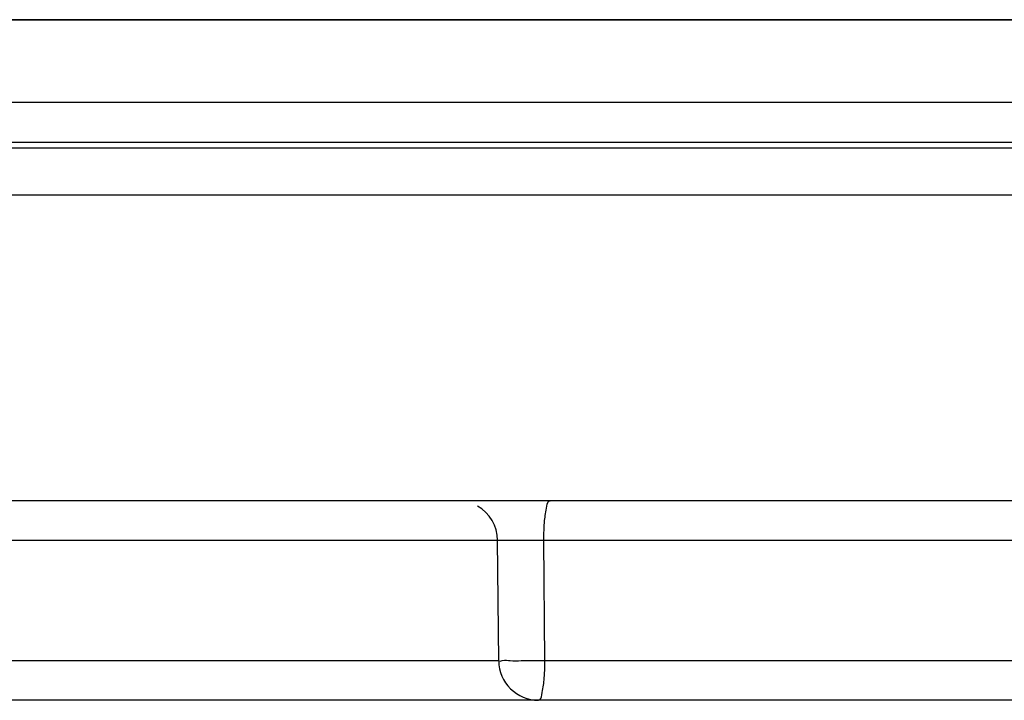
# Model space of a CAD drawing. Header units: inches. Extents: x 0 to 34, y 0 to 22.
# Tile 39 of 73: x 26.545 to 26.792, y 10.556 to 10.726. Entities that reach past the tile are written whole.
import ezdxf

# ---------------------------------------------------------------- set-up
doc = ezdxf.new("R2010")
doc.units = ezdxf.units.IN
doc.header["$LTSCALE"] = 1.87
doc.header["$MEASUREMENT"] = 0
doc.layers.get('0').update_dxf_attribs({"linetype": 'CONTINUOUS'})
doc.layers.add('DATUMCURVES', color=7, linetype='CONTINUOUS')

msp = doc.modelspace()

# ---------------------------------------------------------------- linework, layer by layer
at = {"color": 7, "linetype": 'CONTINUOUS'}
for p, q in [((26.3054508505, 10.7262219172), (27.9609508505, 10.7262219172)), ((26.2877793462, 10.7055488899), (27.9816871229, 10.7055488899)), ((26.2927724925, 10.6955504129), (27.9816871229, 10.6955504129)), ((27.9716871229, 10.6940300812), (26.2912521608, 10.6940300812)), ((27.9716871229, 10.6822323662), (26.2523386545, 10.6822323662)), ((30.0922912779, 10.6057219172), (26.2786104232, 10.6057219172)), ((26.2928643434, 10.5958091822), (26.6650373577, 10.5958091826)), ((26.6653006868, 10.5656346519), (26.6650373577, 10.5958091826)), ((26.6768554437, 10.5656346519), (26.6765924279, 10.5958091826)), ((26.6765924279, 10.5958091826), (26.8562349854, 10.5958091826)), ((26.6653006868, 10.5656346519), (26.2926010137, 10.5656346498)), ((26.8559718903, 10.5656346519), (26.6768554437, 10.5656346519)), ((26.8546013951, 10.5557219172), (26.268300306, 10.5557219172))]:
    msp.add_line(p, q, dxfattribs=at)
for centre, start, end in [((26.6550377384, 10.5957219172), 0.5, 60.1667515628), ((26.675300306, 10.5657219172), 180.5, 270)]:
    msp.add_arc(centre, 0.01, start, end, dxfattribs=at)
for points, knots in [([(26.6765924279, 10.5958091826), (26.6765946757, 10.5974650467), (26.6766931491, 10.6005444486), (26.6771556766, 10.6033333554), (26.6776363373, 10.6057219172), (26.678147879, 10.6057219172)], [0, 0, 0, 0, 0.4884062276, 0.8491180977, 1, 1, 1, 1]), ([(26.6650373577, 10.5958091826), (26.6650370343, 10.5958468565), (26.6653035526, 10.5957834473), (26.6656164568, 10.5958762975), (26.6664861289, 10.5958304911), (26.6676932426, 10.5958657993), (26.6694374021, 10.5958528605), (26.6715819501, 10.5958502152), (26.6740219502, 10.5958330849), (26.6757242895, 10.5958181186), (26.6765924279, 10.5958091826)], [0, 0, 0, 0, 0.0097803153, 0.0435888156, 0.109659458, 0.2162011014, 0.367144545, 0.5579283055, 0.7746237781, 1, 1, 1, 1]), ([(26.6768554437, 10.5656346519), (26.6758909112, 10.5656246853), (26.6739098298, 10.5655935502), (26.6710882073, 10.5656391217), (26.6682603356, 10.5654380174), (26.6668605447, 10.5658924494), (26.6653030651, 10.5653620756), (26.6653006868, 10.5656346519)], [0, 0, 0, 0, 0.2504190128, 0.5104352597, 0.7501733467, 0.9292328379, 1, 1, 1, 1]), ([(26.675300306, 10.5557219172), (26.6758264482, 10.5557219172), (26.6762998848, 10.5581899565), (26.676760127, 10.5609668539), (26.6768532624, 10.5640274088), (26.6768554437, 10.5656346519)], [0, 0, 0, 0, 0.1552117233, 0.5258634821, 1, 1, 1, 1])]:
    msp.add_open_spline(points, degree=3, knots=knots, dxfattribs=at)
at = {"layer": 'DATUMCURVES', "color": 40, "linetype": 'CONTINUOUS'}
for points in [[(27.9609529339, 10.7262219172, 3.1355), (27.8747294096, 10.7262219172, 3.1355), (27.322898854, 10.7262219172, 3.1355), (26.7710682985, 10.7262219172, 3.1355), (26.3054612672, 10.7262219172, 3.1355)], [(26.3054612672, 10.7262219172, 3.1355), (26.3916847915, 10.7262219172, 3.1355), (26.9435153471, 10.7262219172, 3.1355), (27.4953459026, 10.7262219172, 3.1355), (27.9609529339, 10.7262219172, 3.1355)], [(27.9609529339, 10.7262219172, 3.1355), (27.8747294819, 10.7262219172, 3.1355), (27.3228993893, 10.7262219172, 3.1355), (26.7710692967, 10.7262219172, 3.1355), (26.3054626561, 10.7262219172, 3.1355)], [(26.3054626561, 10.7262219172, 3.1355), (26.3916861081, 10.7262219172, 3.1355), (26.9435162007, 10.7262219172, 3.1355), (27.4953462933, 10.7262219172, 3.1355), (27.9609529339, 10.7262219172, 3.1355)]]:
    msp.add_open_spline(points, degree=3, knots=[0, 0, 0, 0, 0.15625, 1, 1, 1, 1], dxfattribs=at)

doc.saveas('drawing.dxf')
